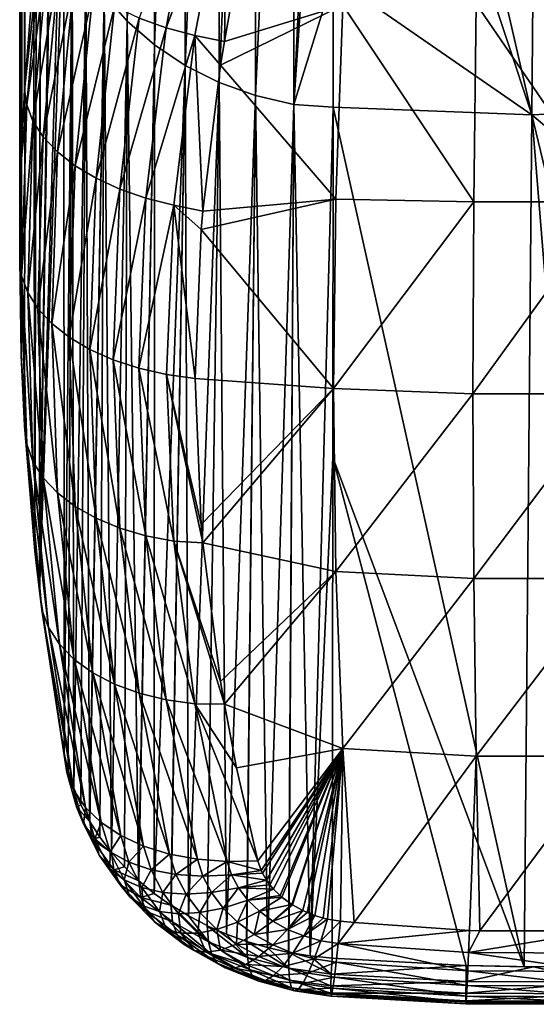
# Model space of a CAD drawing. Header units: metres. Extents: x -22 to 72, y -222 to 22.
# Tile 205 of 256: x 61.85 to 66.76, y -53.88 to -44.52. Entities that reach past the tile are written whole.
import ezdxf

# ---------------------------------------------------------------- set-up
doc = ezdxf.new("R2010")
doc.units = ezdxf.units.M
doc.layers.add('solid_509499_SW0002_01', color=7, linetype='CONTINUOUS')

msp = doc.modelspace()

# ---------------------------------------------------------------- linework, layer by layer
at = {"layer": 'solid_509499_SW0002_01'}
for points in [[(61.928177, -12.448991, 90.220917), (61.857853, -13.915806, 89.364212), (61.895081, -45.18478, 135.920822)], [(61.928177, -12.448991, 90.220917), (61.895081, -45.18478, 135.920822), (61.994007, -43.924614, 136.738663)], [(61.857853, -13.915806, 89.364212), (61.848942, -46.796192, 134.825104), (61.864349, -45.867165, 135.464523)], [(61.857853, -13.915806, 89.364212), (61.857746, -15.312095, 88.386787), (61.848942, -46.796192, 134.825104)], [(61.857853, -13.915806, 89.364212), (61.864349, -45.867165, 135.464523), (61.895081, -45.18478, 135.920822)], [(61.857746, -15.312095, 88.386787), (61.858036, -15.323179, 88.378326), (61.848942, -46.796192, 134.825104)], [(61.858036, -15.323179, 88.378326), (61.864353, -47.708618, 134.17511), (61.848942, -46.796192, 134.825104)], [(61.858036, -15.323179, 88.378326), (61.928139, -16.622541, 87.29866), (61.864353, -47.708618, 134.17511)], [(61.928139, -16.622541, 87.29866), (61.895451, -48.376854, 133.685455), (61.864353, -47.708618, 134.17511)], [(61.928139, -16.622541, 87.29866), (61.929886, -16.643436, 87.279785), (61.895451, -48.376854, 133.685455)], [(61.929886, -16.643436, 87.279785), (61.994026, -49.570282, 132.785507), (61.895451, -48.376854, 133.685455)], [(61.929886, -16.643436, 87.279785), (62.068523, -17.846548, 86.099434), (61.994026, -49.570282, 132.785507)], [(62.068523, -17.846548, 86.099434), (62.037132, -49.9492, 132.493896), (61.994026, -49.570282, 132.785507)], [(62.068523, -17.846548, 86.099434), (62.071552, -17.866871, 86.077782), (62.037132, -49.9492, 132.493896)], [(62.071552, -17.866871, 86.077782), (62.268074, -33.693558, 105.924583), (62.037132, -49.9492, 132.493896)], [(62.268074, -33.693558, 105.924583), (62.268196, -35.241772, 108.13414), (62.037132, -49.9492, 132.493896)], [(62.268196, -35.241772, 108.13414), (62.270008, -42.232983, 118.096741), (62.037132, -49.9492, 132.493896)], [(62.872162, -36.427498, 107.432693), (62.871769, -44.529709, 118.985199), (62.65308, -44.277191, 119.162483)], [(63.131477, -36.653927, 107.273926), (62.871769, -44.529709, 118.985199), (62.872162, -36.427498, 107.432693)], [(63.131477, -36.653927, 107.273926), (63.130039, -44.755798, 118.826447), (62.871769, -44.529709, 118.985199)], [(63.425774, -36.849594, 107.136719), (63.130039, -44.755798, 118.826447), (63.131477, -36.653927, 107.273926)], [(63.425774, -36.849594, 107.136719), (63.423183, -44.951336, 118.68914), (63.130039, -44.755798, 118.826447)], [(63.749653, -37.01091, 107.02359), (63.423183, -44.951336, 118.68914), (63.425774, -36.849594, 107.136719)], [(63.749653, -37.01091, 107.02359), (63.74585, -45.112755, 118.575775), (63.423183, -44.951336, 118.68914)], [(64.097183, -37.134926, 106.936607), (63.74585, -45.112755, 118.575775), (63.749653, -37.01091, 107.02359)], [(64.097183, -37.134926, 106.936607), (64.092155, -45.23711, 118.488426), (63.74585, -45.112755, 118.575775)], [(64.46199, -37.219364, 106.877373), (64.092155, -45.23711, 118.488426), (64.097183, -37.134926, 106.936607)], [(64.46199, -37.219364, 106.877373), (64.45578, -45.322128, 118.428673), (64.092155, -45.23711, 118.488426)], [(64.46199, -37.219364, 106.877373), (64.837654, -37.236034, 106.808929), (64.45578, -45.322128, 118.428673)], [(64.45578, -45.322128, 118.428673), (64.837654, -37.236034, 106.808929), (64.83593, -39.735252, 110.37278)], [(64.83593, -39.735252, 110.37278), (64.837654, -37.236034, 106.808929), (66.720627, -45.422207, 118.341644)], [(64.837654, -37.236034, 106.808929), (66.791405, -37.325161, 106.802071), (66.720627, -45.422207, 118.341644)], [(68.710281, -45.328018, 118.309151), (66.720627, -45.422207, 118.341644), (66.791405, -37.325161, 106.802071)], [(64.45578, -45.322128, 118.428673), (64.83593, -39.735252, 110.37278), (64.831467, -44.113445, 116.612473)], [(64.831467, -44.113445, 116.612473), (64.83593, -39.735252, 110.37278), (66.720627, -45.422207, 118.341644)], [(62.270008, -42.232983, 118.096741), (62.270325, -43.369118, 119.715515), (62.037132, -49.9492, 132.493896)], [(63.539391, -42.979912, 139.512787), (62.985073, -44.500961, 138.380188), (63.241203, -44.592903, 138.480118)], [(63.821808, -43.05986, 139.565048), (63.539391, -42.979912, 139.512787), (63.241203, -44.592903, 138.480118)], [(63.821808, -43.05986, 139.565048), (63.241203, -44.592903, 138.480118), (63.513863, -44.66563, 138.546539)], [(63.821808, -43.05986, 139.565048), (63.513863, -44.66563, 138.546539), (63.796078, -44.725006, 138.573349)], [(63.821808, -43.05986, 139.565048), (63.796078, -44.725006, 138.573349), (63.91296, -44.072124, 138.985947)], [(62.270325, -43.369118, 119.715515), (62.272907, -51.492805, 131.286209), (62.037132, -49.9492, 132.493896)], [(62.349613, -43.711693, 119.559471), (62.272907, -51.492805, 131.286209), (62.270325, -43.369118, 119.715515)], [(62.05909, -43.676495, 137.236893), (61.994007, -43.924614, 136.738663), (61.895081, -45.18478, 135.920822)], [(61.915428, -45.325405, 136.159882), (62.05909, -43.676495, 137.236893), (61.895081, -45.18478, 135.920822)], [(61.915428, -45.325405, 136.159882), (62.122505, -43.832275, 137.473022), (62.05909, -43.676495, 137.236893)], [(62.349613, -43.711693, 119.559471), (62.3106, -51.659176, 131.165283), (62.272907, -51.492805, 131.286209)], [(62.349613, -43.711693, 119.559471), (62.364017, -51.824253, 131.045609), (62.3106, -51.659176, 131.165283)], [(62.349613, -43.711693, 119.559471), (62.477962, -44.00285, 119.35508), (62.364017, -51.824253, 131.045609)], [(61.915428, -45.325405, 136.159882), (61.974899, -45.480465, 136.390076), (62.122505, -43.832275, 137.473022)], [(61.974899, -45.480465, 136.390076), (62.225952, -43.984821, 137.696793), (62.122505, -43.832275, 137.473022)], [(61.974899, -45.480465, 136.390076), (62.073017, -45.63089, 136.609879), (62.225952, -43.984821, 137.696793)], [(62.073017, -45.63089, 136.609879), (62.367264, -44.130924, 137.903503), (62.225952, -43.984821, 137.696793)], [(62.477962, -44.00285, 119.35508), (62.43161, -51.983635, 130.930374), (62.364017, -51.824253, 131.045609)], [(62.477962, -44.00285, 119.35508), (62.514256, -52.139767, 130.81781), (62.43161, -51.983635, 130.930374)], [(62.477962, -44.00285, 119.35508), (62.65308, -44.277191, 119.162483), (62.514256, -52.139767, 130.81781)], [(64.922379, -44.379421, 138.90097), (63.91296, -44.072124, 138.985947), (63.796078, -44.725006, 138.573349)], [(62.073017, -45.63089, 136.609879), (62.207802, -45.773655, 136.814865), (62.367264, -44.130924, 137.903503)], [(62.207802, -45.773655, 136.814865), (62.543465, -44.267521, 138.088806), (62.367264, -44.130924, 137.903503)], [(64.45578, -45.322128, 118.428673), (64.831467, -44.113445, 116.612473), (64.830276, -45.347004, 118.370148)], [(64.830276, -45.347004, 118.370148), (64.831467, -44.113445, 116.612473), (66.720627, -45.422207, 118.341644)], [(62.207802, -45.773655, 136.814865), (62.376541, -45.905884, 137.000916), (62.543465, -44.267521, 138.088806)], [(62.376541, -45.905884, 137.000916), (62.750851, -44.391735, 138.248825), (62.543465, -44.267521, 138.088806)], [(62.65308, -44.277191, 119.162483), (62.515457, -52.141819, 130.81633), (62.514256, -52.139767, 130.81781)], [(62.65308, -44.277191, 119.162483), (62.611065, -52.290592, 130.709351), (62.515457, -52.141819, 130.81633)], [(62.65308, -44.277191, 119.162483), (62.721508, -52.435268, 130.605591), (62.611065, -52.290592, 130.709351)], [(62.65308, -44.277191, 119.162483), (62.871769, -44.529709, 118.985199), (62.721508, -52.435268, 130.605591)], [(64.922379, -44.379421, 138.90097), (63.796078, -44.725006, 138.573349), (63.760475, -44.947701, 138.431244)], [(64.856575, -46.224667, 137.78064), (64.922379, -44.379421, 138.90097), (63.760475, -44.947701, 138.431244)], [(66.168983, -46.247478, 137.860199), (64.922379, -44.379421, 138.90097), (64.856575, -46.224667, 137.78064)], [(66.168983, -46.247478, 137.860199), (66.191322, -44.365807, 138.975296), (64.922379, -44.379421, 138.90097)], [(66.168983, -46.247478, 137.860199), (67.483833, -46.247166, 137.86026), (66.191322, -44.365807, 138.975296)], [(66.191322, -44.365807, 138.975296), (67.483833, -46.247166, 137.86026), (67.461357, -44.365253, 138.97551)], [(62.376541, -45.905884, 137.000916), (62.57584, -46.02491, 137.164261), (62.750851, -44.391735, 138.248825)], [(62.57584, -46.02491, 137.164261), (62.985073, -44.500961, 138.380188), (62.750851, -44.391735, 138.248825)], [(62.57584, -46.02491, 137.164261), (62.801678, -46.128342, 137.30162), (62.985073, -44.500961, 138.380188)], [(62.871769, -44.529709, 118.985199), (62.723408, -52.437561, 130.603943), (62.721508, -52.435268, 130.605591)], [(62.871769, -44.529709, 118.985199), (62.844986, -52.572987, 130.507095), (62.723408, -52.437561, 130.603943)], [(62.801678, -46.128342, 137.30162), (63.241203, -44.592903, 138.480118), (62.985073, -44.500961, 138.380188)], [(62.871769, -44.529709, 118.985199), (62.980816, -52.702965, 130.414383), (62.844986, -52.572987, 130.507095)], [(62.871769, -44.529709, 118.985199), (63.130039, -44.755798, 118.826447), (62.980816, -52.702965, 130.414383)], [(62.801678, -46.128342, 137.30162), (63.049507, -46.214092, 137.410248), (63.241203, -44.592903, 138.480118)], [(63.049507, -46.214092, 137.410248), (63.513863, -44.66563, 138.546539), (63.241203, -44.592903, 138.480118)], [(63.049507, -46.214092, 137.410248), (63.314335, -46.280434, 137.487915), (63.513863, -44.66563, 138.546539)], [(63.314335, -46.280434, 137.487915), (63.589855, -46.336433, 137.526169), (63.513863, -44.66563, 138.546539)], [(63.513863, -44.66563, 138.546539), (63.589855, -46.336433, 137.526169), (63.760475, -44.947701, 138.431244)], [(63.513863, -44.66563, 138.546539), (63.760475, -44.947701, 138.431244), (63.796078, -44.725006, 138.573349)], [(63.130039, -44.755798, 118.826447), (62.983208, -52.705086, 130.412872), (62.980816, -52.702965, 130.414383)], [(63.130039, -44.755798, 118.826447), (63.128242, -52.824455, 130.328003), (62.983208, -52.705086, 130.412872)], [(63.130039, -44.755798, 118.826447), (63.423183, -44.951336, 118.68914), (63.128242, -52.824455, 130.328003)], [(63.423183, -44.951336, 118.68914), (63.286449, -52.936775, 130.248428), (63.128242, -52.824455, 130.328003)], [(63.423183, -44.951336, 118.68914), (63.289001, -52.938454, 130.247253), (63.286449, -52.936775, 130.248428)], [(63.423183, -44.951336, 118.68914), (63.454544, -53.039272, 130.176117), (63.289001, -52.938454, 130.247253)], [(63.423183, -44.951336, 118.68914), (63.74585, -45.112755, 118.575775), (63.454544, -53.039272, 130.176117)], [(64.856575, -46.224667, 137.78064), (63.760475, -44.947701, 138.431244), (63.589855, -46.336433, 137.526169)], [(63.74585, -45.112755, 118.575775), (63.631554, -53.131351, 130.111465), (63.454544, -53.039272, 130.176117)], [(63.74585, -45.112755, 118.575775), (63.633896, -53.132473, 130.110687), (63.631554, -53.131351, 130.111465)], [(63.74585, -45.112755, 118.575775), (63.81646, -53.212486, 130.054871), (63.633896, -53.132473, 130.110687)], [(63.74585, -45.112755, 118.575775), (64.092155, -45.23711, 118.488426), (63.81646, -53.212486, 130.054871)], [(61.915428, -45.325405, 136.159882), (61.895081, -45.18478, 135.920822), (61.864349, -45.867165, 135.464523)], [(64.092155, -45.23711, 118.488426), (64.008209, -53.282223, 130.006622), (63.81646, -53.212486, 130.054871)], [(64.092155, -45.23711, 118.488426), (64.010292, -53.282906, 130.006165), (64.008209, -53.282223, 130.006622)], [(64.092155, -45.23711, 118.488426), (64.205742, -53.340187, 129.96701), (64.010292, -53.282906, 130.006165)], [(64.092155, -45.23711, 118.488426), (64.45578, -45.322128, 118.428673), (64.205742, -53.340187, 129.96701)], [(61.867577, -46.952477, 135.048233), (61.915428, -45.325405, 136.159882), (61.864349, -45.867165, 135.464523)], [(61.867577, -46.952477, 135.048233), (61.974899, -45.480465, 136.390076), (61.915428, -45.325405, 136.159882)], [(64.45578, -45.322128, 118.428673), (64.407906, -53.386059, 129.936264), (64.205742, -53.340187, 129.96701)], [(64.45578, -45.322128, 118.428673), (64.410263, -53.386517, 129.935974), (64.407906, -53.386059, 129.936264)], [(64.45578, -45.322128, 118.428673), (64.613457, -53.419582, 129.914566), (64.410263, -53.386517, 129.935974)], [(64.45578, -45.322128, 118.428673), (64.830276, -45.347004, 118.370148), (64.613457, -53.419582, 129.914566)], [(64.613457, -53.419582, 129.914566), (64.830276, -45.347004, 118.370148), (64.826775, -48.680233, 123.119537)], [(64.826775, -48.680233, 123.119537), (64.830276, -45.347004, 118.370148), (66.649597, -53.522579, 129.880325)], [(64.830276, -45.347004, 118.370148), (66.720627, -45.422207, 118.341644), (66.649597, -53.522579, 129.880325)], [(68.710281, -45.328018, 118.309151), (68.698311, -47.085281, 120.814743), (66.720627, -45.422207, 118.341644)], [(61.867577, -46.952477, 135.048233), (61.925468, -47.110535, 135.273941), (61.974899, -45.480465, 136.390076)], [(61.925468, -47.110535, 135.273941), (62.073017, -45.63089, 136.609879), (61.974899, -45.480465, 136.390076)], [(67.379547, -53.517338, 129.881927), (66.649597, -53.522579, 129.880325), (66.720627, -45.422207, 118.341644)], [(68.65522, -53.456108, 129.898727), (67.379547, -53.517338, 129.881927), (66.720627, -45.422207, 118.341644)], [(68.698311, -47.085281, 120.814743), (68.65522, -53.456108, 129.898727), (66.720627, -45.422207, 118.341644)], [(61.925468, -47.110535, 135.273941), (62.021481, -47.262363, 135.490768), (62.073017, -45.63089, 136.609879)], [(62.021481, -47.262363, 135.490768), (62.207802, -45.773655, 136.814865), (62.073017, -45.63089, 136.609879)], [(62.021481, -47.262363, 135.490768), (62.153713, -47.404949, 135.694397), (62.207802, -45.773655, 136.814865)], [(62.153713, -47.404949, 135.694397), (62.376541, -45.905884, 137.000916), (62.207802, -45.773655, 136.814865)], [(61.867577, -46.952477, 135.048233), (61.864349, -45.867165, 135.464523), (61.848942, -46.796192, 134.825104)], [(62.153713, -47.404949, 135.694397), (62.319546, -47.535465, 135.880798), (62.376541, -45.905884, 137.000916)], [(62.319546, -47.535465, 135.880798), (62.57584, -46.02491, 137.164261), (62.376541, -45.905884, 137.000916)], [(62.319546, -47.535465, 135.880798), (62.515694, -47.651325, 136.04628), (62.57584, -46.02491, 137.164261)], [(62.515694, -47.651325, 136.04628), (62.801678, -46.128342, 137.30162), (62.57584, -46.02491, 137.164261)], [(62.515694, -47.651325, 136.04628), (62.738266, -47.750237, 136.187561), (62.801678, -46.128342, 137.30162)], [(62.738266, -47.750237, 136.187561), (63.049507, -46.214092, 137.410248), (62.801678, -46.128342, 137.30162)], [(62.738266, -47.750237, 136.187561), (62.982849, -47.830235, 136.301834), (63.049507, -46.214092, 137.410248)], [(62.982849, -47.830235, 136.301834), (63.314335, -46.280434, 137.487915), (63.049507, -46.214092, 137.410248)], [(64.856575, -46.224667, 137.78064), (63.589855, -46.336433, 137.526169), (63.575314, -46.510338, 137.410263)], [(64.834442, -48.025284, 136.587219), (64.856575, -46.224667, 137.78064), (63.575314, -46.510338, 137.410263)], [(66.168983, -46.247478, 137.860199), (64.856575, -46.224667, 137.78064), (64.834442, -48.025284, 136.587219)], [(66.161461, -48.075905, 136.659515), (66.168983, -46.247478, 137.860199), (64.834442, -48.025284, 136.587219)], [(66.161461, -48.075905, 136.659515), (67.491402, -48.075829, 136.659409), (67.483833, -46.247166, 137.86026)], [(66.161461, -48.075905, 136.659515), (67.483833, -46.247166, 137.86026), (66.168983, -46.247478, 137.860199)], [(62.982849, -47.830235, 136.301834), (63.244602, -47.889736, 136.386841), (63.314335, -46.280434, 137.487915)], [(63.244602, -47.889736, 136.386841), (63.518295, -47.927502, 136.440933), (63.314335, -46.280434, 137.487915)], [(63.314335, -46.280434, 137.487915), (63.518295, -47.927502, 136.440933), (63.575314, -46.510338, 137.410263)], [(63.314335, -46.280434, 137.487915), (63.575314, -46.510338, 137.410263), (63.589855, -46.336433, 137.526169)], [(64.834442, -48.025284, 136.587219), (63.575314, -46.510338, 137.410263), (63.518295, -47.927502, 136.440933)], [(61.915806, -48.553448, 133.899323), (61.848942, -46.796192, 134.825104), (61.864353, -47.708618, 134.17511)], [(61.915806, -48.553448, 133.899323), (61.867577, -46.952477, 135.048233), (61.848942, -46.796192, 134.825104)], [(61.975285, -48.716751, 134.123764), (61.925468, -47.110535, 135.273941), (61.867577, -46.952477, 135.048233)], [(61.915806, -48.553448, 133.899323), (61.975285, -48.716751, 134.123764), (61.867577, -46.952477, 135.048233)], [(62.073418, -48.871872, 134.340302), (62.021481, -47.262363, 135.490768), (61.925468, -47.110535, 135.273941)], [(61.975285, -48.716751, 134.123764), (62.073418, -48.871872, 134.340302), (61.925468, -47.110535, 135.273941)], [(62.208221, -49.015678, 134.544586), (62.153713, -47.404949, 135.694397), (62.021481, -47.262363, 135.490768)], [(62.073418, -48.871872, 134.340302), (62.208221, -49.015678, 134.544586), (62.021481, -47.262363, 135.490768)], [(62.376984, -49.145271, 134.732483), (62.319546, -47.535465, 135.880798), (62.153713, -47.404949, 135.694397)], [(62.208221, -49.015678, 134.544586), (62.376984, -49.145271, 134.732483), (62.153713, -47.404949, 135.694397)], [(62.576305, -49.258049, 134.900223), (62.515694, -47.651325, 136.04628), (62.319546, -47.535465, 135.880798)], [(62.376984, -49.145271, 134.732483), (62.576305, -49.258049, 134.900223), (62.319546, -47.535465, 135.880798)], [(62.80217, -49.35173, 135.044403), (62.738266, -47.750237, 136.187561), (62.515694, -47.651325, 136.04628)], [(62.576305, -49.258049, 134.900223), (62.80217, -49.35173, 135.044403), (62.515694, -47.651325, 136.04628)], [(61.915806, -48.553448, 133.899323), (61.864353, -47.708618, 134.17511), (61.895451, -48.376854, 133.685455)], [(63.050026, -49.424435, 135.162155), (62.982849, -47.830235, 136.301834), (62.738266, -47.750237, 136.187561)], [(62.80217, -49.35173, 135.044403), (63.050026, -49.424435, 135.162155), (62.738266, -47.750237, 136.187561)], [(63.314884, -49.474697, 135.251068), (63.244602, -47.889736, 136.386841), (62.982849, -47.830235, 136.301834)], [(63.050026, -49.424435, 135.162155), (63.314884, -49.474697, 135.251068), (62.982849, -47.830235, 136.301834)], [(63.244602, -47.889736, 136.386841), (63.590397, -49.491146, 135.317001), (63.575356, -49.317329, 135.444763)], [(63.314884, -49.474697, 135.251068), (63.590397, -49.491146, 135.317001), (63.244602, -47.889736, 136.386841)], [(63.244602, -47.889736, 136.386841), (63.575356, -49.317329, 135.444763), (63.518295, -47.927502, 136.440933)], [(64.834442, -48.025284, 136.587219), (63.518295, -47.927502, 136.440933), (63.575356, -49.317329, 135.444763)], [(64.834442, -48.025284, 136.587219), (63.575356, -49.317329, 135.444763), (63.590397, -49.491146, 135.317001)], [(64.856575, -49.762592, 135.30336), (64.834442, -48.025284, 136.587219), (63.590397, -49.491146, 135.317001)], [(66.161461, -48.075905, 136.659515), (64.834442, -48.025284, 136.587219), (64.856575, -49.762592, 135.30336)], [(66.168983, -49.829544, 135.35202), (66.161461, -48.075905, 136.659515), (64.856575, -49.762592, 135.30336)], [(66.168983, -49.829544, 135.35202), (67.491402, -48.075829, 136.659409), (66.161461, -48.075905, 136.659515)], [(66.168983, -49.829544, 135.35202), (67.483833, -49.829704, 135.35173), (67.491402, -48.075829, 136.659409)], [(62.059849, -50.129387, 132.718109), (61.895451, -48.376854, 133.685455), (61.994026, -49.570282, 132.785507)], [(62.059849, -50.129387, 132.718109), (61.915806, -48.553448, 133.899323), (61.895451, -48.376854, 133.685455)], [(62.12328, -50.298012, 132.945267), (61.975285, -48.716751, 134.123764), (61.915806, -48.553448, 133.899323)], [(62.059849, -50.129387, 132.718109), (62.12328, -50.298012, 132.945267), (61.915806, -48.553448, 133.899323)], [(64.613457, -53.419582, 129.914566), (64.826775, -48.680233, 123.119537), (64.821106, -53.440578, 129.901993)], [(64.826775, -48.680233, 123.119537), (66.096962, -53.512196, 129.883057), (64.821106, -53.440578, 129.901993)], [(64.826775, -48.680233, 123.119537), (66.649597, -53.522579, 129.880325), (66.096962, -53.512196, 129.883057)], [(62.226753, -50.456127, 133.165176), (62.073418, -48.871872, 134.340302), (61.975285, -48.716751, 134.123764)], [(62.12328, -50.298012, 132.945267), (62.226753, -50.456127, 133.165176), (61.975285, -48.716751, 134.123764)], [(62.368092, -50.600403, 133.373199), (62.208221, -49.015678, 134.544586), (62.073418, -48.871872, 134.340302)], [(62.226753, -50.456127, 133.165176), (62.368092, -50.600403, 133.373199), (62.073418, -48.871872, 134.340302)], [(62.544327, -50.727806, 133.564957), (62.376984, -49.145271, 134.732483), (62.208221, -49.015678, 134.544586)], [(62.368092, -50.600403, 133.373199), (62.544327, -50.727806, 133.564957), (62.208221, -49.015678, 134.544586)], [(62.751755, -50.835663, 133.736435), (62.576305, -49.258049, 134.900223), (62.376984, -49.145271, 134.732483)], [(62.544327, -50.727806, 133.564957), (62.751755, -50.835663, 133.736435), (62.376984, -49.145271, 134.732483)], [(62.986015, -50.921707, 133.884018), (62.80217, -49.35173, 135.044403), (62.576305, -49.258049, 134.900223)], [(62.751755, -50.835663, 133.736435), (62.986015, -50.921707, 133.884018), (62.576305, -49.258049, 134.900223)], [(63.242188, -50.984127, 134.004608), (63.050026, -49.424435, 135.162155), (62.80217, -49.35173, 135.044403)], [(62.986015, -50.921707, 133.884018), (63.242188, -50.984127, 134.004608), (62.80217, -49.35173, 135.044403)], [(63.514889, -51.02161, 134.095673), (63.314884, -49.474697, 135.251068), (63.050026, -49.424435, 135.162155)], [(63.242188, -50.984127, 134.004608), (63.514889, -51.02161, 134.095673), (63.050026, -49.424435, 135.162155)], [(63.314884, -49.474697, 135.251068), (63.797115, -51.026321, 134.160706), (63.760567, -50.811253, 134.325516)], [(63.514889, -51.02161, 134.095673), (63.797115, -51.026321, 134.160706), (63.314884, -49.474697, 135.251068)], [(63.314884, -49.474697, 135.251068), (63.760567, -50.811253, 134.325516), (63.590397, -49.491146, 135.317001)], [(64.856575, -49.762592, 135.30336), (63.590397, -49.491146, 135.317001), (63.760567, -50.811253, 134.325516)], [(62.059849, -50.129387, 132.718109), (61.994026, -49.570282, 132.785507), (62.037132, -49.9492, 132.493896)], [(64.856575, -49.762592, 135.30336), (63.760567, -50.811253, 134.325516), (63.797115, -51.026321, 134.160706)], [(64.922379, -51.446465, 133.952576), (64.856575, -49.762592, 135.30336), (63.797115, -51.026321, 134.160706)], [(66.168983, -49.829544, 135.35202), (64.856575, -49.762592, 135.30336), (64.922379, -51.446465, 133.952576)], [(66.191322, -51.520958, 133.96521), (66.168983, -49.829544, 135.35202), (64.922379, -51.446465, 133.952576)], [(66.191322, -51.520958, 133.96521), (67.483833, -49.829704, 135.35173), (66.168983, -49.829544, 135.35202)], [(66.191322, -51.520958, 133.96521), (67.461357, -51.521351, 133.964767), (67.483833, -49.829704, 135.35173)], [(62.297478, -51.674976, 131.52092), (62.037132, -49.9492, 132.493896), (62.272907, -51.492805, 131.286209)], [(62.059849, -50.129387, 132.718109), (62.037132, -49.9492, 132.493896), (62.297478, -51.674976, 131.52092)], [(62.059849, -50.129387, 132.718109), (62.297478, -51.674976, 131.52092), (62.365479, -51.847874, 131.754074)], [(62.059849, -50.129387, 132.718109), (62.365479, -51.847874, 131.754074), (62.12328, -50.298012, 132.945267)], [(62.12328, -50.298012, 132.945267), (62.365479, -51.847874, 131.754074), (62.475407, -52.007664, 131.980499)], [(62.12328, -50.298012, 132.945267), (62.475407, -52.007664, 131.980499), (62.226753, -50.456127, 133.165176)], [(62.226753, -50.456127, 133.165176), (62.475407, -52.007664, 131.980499), (62.624817, -52.150791, 132.195145)], [(62.226753, -50.456127, 133.165176), (62.624817, -52.150791, 132.195145), (62.368092, -50.600403, 133.373199)], [(62.368092, -50.600403, 133.373199), (62.624817, -52.150791, 132.195145), (62.81039, -52.274075, 132.39325)], [(62.368092, -50.600403, 133.373199), (62.81039, -52.274075, 132.39325), (62.544327, -50.727806, 133.564957)], [(62.544327, -50.727806, 133.564957), (62.81039, -52.274075, 132.39325), (63.028, -52.374779, 132.570419)], [(62.544327, -50.727806, 133.564957), (63.028, -52.374779, 132.570419), (62.751755, -50.835663, 133.736435)], [(62.751755, -50.835663, 133.736435), (63.028, -52.374779, 132.570419), (63.272816, -52.450661, 132.722702)], [(62.751755, -50.835663, 133.736435), (63.272816, -52.450661, 132.722702), (62.986015, -50.921707, 133.884018)], [(62.986015, -50.921707, 133.884018), (63.272816, -52.450661, 132.722702), (63.539391, -52.500038, 132.846725)], [(62.986015, -50.921707, 133.884018), (63.539391, -52.500038, 132.846725), (63.242188, -50.984127, 134.004608)], [(63.242188, -50.984127, 134.004608), (63.539391, -52.500038, 132.846725), (63.821808, -52.521812, 132.939728)], [(63.242188, -50.984127, 134.004608), (63.821808, -52.521812, 132.939728), (63.514889, -51.02161, 134.095673)], [(63.514889, -51.02161, 134.095673), (64.113785, -52.515499, 132.999634), (63.913036, -51.631798, 133.692581)], [(63.514889, -51.02161, 134.095673), (63.821808, -52.521812, 132.939728), (64.113785, -52.515499, 132.999634)], [(63.514889, -51.02161, 134.095673), (63.913036, -51.631798, 133.692581), (63.797115, -51.026321, 134.160706)], [(64.922379, -51.446465, 133.952576), (63.797115, -51.026321, 134.160706), (63.913036, -51.631798, 133.692581)], [(62.297478, -51.674976, 131.52092), (62.272907, -51.492805, 131.286209), (62.3106, -51.659176, 131.165283)], [(64.922379, -51.446465, 133.952576), (63.913036, -51.631798, 133.692581), (64.113785, -52.515499, 132.999634)], [(64.922379, -51.446465, 133.952576), (64.113785, -52.515499, 132.999634), (64.146271, -52.608711, 132.926743)], [(64.922379, -51.446465, 133.952576), (64.146271, -52.608711, 132.926743), (64.158066, -52.633362, 132.9077)], [(64.922379, -51.446465, 133.952576), (64.158066, -52.633362, 132.9077), (64.196419, -52.698891, 132.857544)], [(64.922379, -51.446465, 133.952576), (64.196419, -52.698891, 132.857544), (64.22979, -52.74474, 132.822845)], [(64.922379, -51.446465, 133.952576), (64.22979, -52.74474, 132.822845), (64.262993, -52.783859, 132.793503)], [(64.922379, -51.446465, 133.952576), (64.262993, -52.783859, 132.793503), (64.326134, -52.846004, 132.747421)], [(64.922379, -51.446465, 133.952576), (64.326134, -52.846004, 132.747421), (64.344368, -52.861671, 132.735916)], [(64.922379, -51.446465, 133.952576), (64.344368, -52.861671, 132.735916), (64.438858, -52.930664, 132.685898)], [(64.922379, -51.446465, 133.952576), (64.438858, -52.930664, 132.685898), (64.44442, -52.934185, 132.683365)], [(64.922379, -51.446465, 133.952576), (64.44442, -52.934185, 132.683365), (64.5439, -52.988953, 132.644745)], [(64.922379, -51.446465, 133.952576), (64.5439, -52.988953, 132.644745), (64.582466, -53.006496, 132.63266)], [(64.922379, -51.446465, 133.952576), (64.582466, -53.006496, 132.63266), (64.657837, -53.035599, 132.613129)], [(64.922379, -51.446465, 133.952576), (64.657837, -53.035599, 132.613129), (64.736862, -53.059437, 132.597916)], [(64.922379, -51.446465, 133.952576), (64.736862, -53.059437, 132.597916), (64.778229, -53.069393, 132.591949)], [(64.922379, -51.446465, 133.952576), (64.778229, -53.069393, 132.591949), (64.901154, -53.089394, 132.581833)], [(65.030136, -53.102535, 132.577271), (64.922379, -51.446465, 133.952576), (64.901154, -53.089394, 132.581833)], [(66.191322, -51.520958, 133.96521), (64.922379, -51.446465, 133.952576), (65.030136, -53.102535, 132.577271)], [(66.191322, -51.520958, 133.96521), (65.030136, -53.102535, 132.577271), (66.12767, -53.177235, 132.550766)], [(66.227943, -53.180767, 132.549484), (66.191322, -51.520958, 133.96521), (66.12767, -53.177235, 132.550766)], [(66.227943, -53.180767, 132.549484), (67.461357, -51.521351, 133.964767), (66.191322, -51.520958, 133.96521)], [(66.227943, -53.180767, 132.549484), (67.42469, -53.181011, 132.549225), (67.461357, -51.521351, 133.964767)], [(62.297478, -51.674976, 131.52092), (62.3106, -51.659176, 131.165283), (62.364017, -51.824253, 131.045609)], [(62.297478, -51.674976, 131.52092), (62.364017, -51.824253, 131.045609), (62.389378, -52.000252, 131.283646)], [(62.365479, -51.847874, 131.754074), (62.297478, -51.674976, 131.52092), (62.389378, -52.000252, 131.283646)], [(62.389378, -52.000252, 131.283646), (62.364017, -51.824253, 131.045609), (62.43161, -51.983635, 130.930374)], [(62.365479, -51.847874, 131.754074), (62.389378, -52.000252, 131.283646), (62.456383, -52.161903, 131.523788)], [(62.475407, -52.007664, 131.980499), (62.365479, -51.847874, 131.754074), (62.456383, -52.161903, 131.523788)], [(62.389378, -52.000252, 131.283646), (62.43161, -51.983635, 130.930374), (62.514256, -52.139767, 130.81781)], [(62.389378, -52.000252, 131.283646), (62.514256, -52.139767, 130.81781), (62.515457, -52.141819, 130.81633)], [(62.540085, -52.311996, 131.057785), (62.389378, -52.000252, 131.283646), (62.515457, -52.141819, 130.81633)], [(62.540085, -52.311996, 131.057785), (62.456383, -52.161903, 131.523788), (62.389378, -52.000252, 131.283646)], [(62.475407, -52.007664, 131.980499), (62.456383, -52.161903, 131.523788), (62.563595, -52.30563, 131.760696)], [(62.624817, -52.150791, 132.195145), (62.475407, -52.007664, 131.980499), (62.563595, -52.30563, 131.760696)], [(62.540085, -52.311996, 131.057785), (62.515457, -52.141819, 130.81633), (62.611065, -52.290592, 130.709351)], [(62.624817, -52.150791, 132.195145), (62.563595, -52.30563, 131.760696), (62.708652, -52.428265, 131.989182)], [(62.81039, -52.274075, 132.39325), (62.624817, -52.150791, 132.195145), (62.708652, -52.428265, 131.989182)], [(62.603855, -52.462986, 131.304779), (62.563595, -52.30563, 131.760696), (62.456383, -52.161903, 131.523788)], [(62.540085, -52.311996, 131.057785), (62.603855, -52.462986, 131.304779), (62.456383, -52.161903, 131.523788)], [(62.540085, -52.311996, 131.057785), (62.611065, -52.290592, 130.709351), (62.721508, -52.435268, 130.605591)], [(62.540085, -52.311996, 131.057785), (62.721508, -52.435268, 130.605591), (62.723408, -52.437561, 130.603943)], [(62.746052, -52.602448, 130.848694), (62.540085, -52.311996, 131.057785), (62.723408, -52.437561, 130.603943)], [(62.746052, -52.602448, 130.848694), (62.603855, -52.462986, 131.304779), (62.540085, -52.311996, 131.057785)], [(62.705357, -52.591473, 131.55188), (62.708652, -52.428265, 131.989182), (62.563595, -52.30563, 131.760696)], [(62.603855, -52.462986, 131.304779), (62.705357, -52.591473, 131.55188), (62.563595, -52.30563, 131.760696)], [(62.81039, -52.274075, 132.39325), (62.708652, -52.428265, 131.989182), (62.888351, -52.5271, 132.204178)], [(63.028, -52.374779, 132.570419), (62.81039, -52.274075, 132.39325), (62.888351, -52.5271, 132.204178)], [(62.705357, -52.591473, 131.55188), (62.842358, -52.694626, 131.793655), (62.708652, -52.428265, 131.989182)], [(62.842358, -52.694626, 131.793655), (62.888351, -52.5271, 132.204178), (62.708652, -52.428265, 131.989182)], [(63.028, -52.374779, 132.570419), (62.888351, -52.5271, 132.204178), (63.098728, -52.599949, 132.40094)], [(63.272816, -52.450661, 132.722702), (63.028, -52.374779, 132.570419), (63.098728, -52.599949, 132.40094)], [(62.804497, -52.743664, 131.102142), (62.705357, -52.591473, 131.55188), (62.603855, -52.462986, 131.304779)], [(62.746052, -52.602448, 130.848694), (62.804497, -52.743664, 131.102142), (62.603855, -52.462986, 131.304779)], [(62.746052, -52.602448, 130.848694), (62.723408, -52.437561, 130.603943), (62.844986, -52.572987, 130.507095)], [(63.272816, -52.450661, 132.722702), (63.098728, -52.599949, 132.40094), (63.33514, -52.64521, 132.575134)], [(63.539391, -52.500038, 132.846725), (63.272816, -52.450661, 132.722702), (63.33514, -52.64521, 132.575134)], [(63.539391, -52.500038, 132.846725), (63.33514, -52.64521, 132.575134), (63.592369, -52.661877, 132.7229)], [(63.821808, -52.521812, 132.939728), (63.539391, -52.500038, 132.846725), (63.592369, -52.661877, 132.7229)], [(63.821808, -52.521812, 132.939728), (63.592369, -52.661877, 132.7229), (63.864735, -52.64959, 132.841003)], [(63.821808, -52.521812, 132.939728), (64.146271, -52.608711, 132.926743), (64.113785, -52.515499, 132.999634)], [(63.821808, -52.521812, 132.939728), (63.864735, -52.64959, 132.841003), (64.146271, -52.608711, 132.926743)], [(62.897469, -52.858112, 131.35878), (62.842358, -52.694626, 131.793655), (62.705357, -52.591473, 131.55188)], [(62.804497, -52.743664, 131.102142), (62.897469, -52.858112, 131.35878), (62.705357, -52.591473, 131.55188)], [(62.746052, -52.602448, 130.848694), (62.844986, -52.572987, 130.507095), (62.980816, -52.702965, 130.414383)], [(62.746052, -52.602448, 130.848694), (62.980816, -52.702965, 130.414383), (62.983208, -52.705086, 130.412872)], [(63.002708, -52.865353, 130.660629), (62.746052, -52.602448, 130.848694), (62.983208, -52.705086, 130.412872)], [(63.002708, -52.865353, 130.660629), (62.804497, -52.743664, 131.102142), (62.746052, -52.602448, 130.848694)], [(62.842358, -52.694626, 131.793655), (63.011856, -52.770191, 132.024811), (62.888351, -52.5271, 132.204178)], [(63.011856, -52.770191, 132.024811), (63.098728, -52.599949, 132.40094), (62.888351, -52.5271, 132.204178)], [(63.011856, -52.770191, 132.024811), (63.210125, -52.816498, 132.24025), (63.098728, -52.599949, 132.40094)], [(63.210125, -52.816498, 132.24025), (63.33514, -52.64521, 132.575134), (63.098728, -52.599949, 132.40094)], [(63.864735, -52.64959, 132.841003), (64.158066, -52.633362, 132.9077), (64.146271, -52.608711, 132.926743)], [(63.02293, -52.943283, 131.612961), (63.011856, -52.770191, 132.024811), (62.842358, -52.694626, 131.793655)], [(62.897469, -52.858112, 131.35878), (63.02293, -52.943283, 131.612961), (62.842358, -52.694626, 131.793655)], [(63.002708, -52.865353, 130.660629), (62.983208, -52.705086, 130.412872), (63.128242, -52.824455, 130.328003)], [(63.210125, -52.816498, 132.24025), (63.432804, -52.832535, 132.435257), (63.33514, -52.64521, 132.575134)], [(63.432804, -52.832535, 132.435257), (63.592369, -52.661877, 132.7229), (63.33514, -52.64521, 132.575134)], [(63.432804, -52.832535, 132.435257), (63.675011, -52.817947, 132.60553), (63.592369, -52.661877, 132.7229)], [(63.675011, -52.817947, 132.60553), (63.864735, -52.64959, 132.841003), (63.592369, -52.661877, 132.7229)], [(63.675011, -52.817947, 132.60553), (63.931416, -52.773056, 132.747345), (63.864735, -52.64959, 132.841003)], [(63.864735, -52.64959, 132.841003), (64.196419, -52.698891, 132.857544), (64.158066, -52.633362, 132.9077)], [(63.931416, -52.773056, 132.747345), (64.196419, -52.698891, 132.857544), (63.864735, -52.64959, 132.841003)], [(63.931416, -52.773056, 132.747345), (64.22979, -52.74474, 132.822845), (64.196419, -52.698891, 132.857544)], [(63.05394, -52.997902, 130.919952), (62.897469, -52.858112, 131.35878), (62.804497, -52.743664, 131.102142)], [(63.002708, -52.865353, 130.660629), (63.05394, -52.997902, 130.919952), (62.804497, -52.743664, 131.102142)], [(63.178131, -52.997318, 131.859116), (63.210125, -52.816498, 132.24025), (63.011856, -52.770191, 132.024811)], [(63.02293, -52.943283, 131.612961), (63.178131, -52.997318, 131.859116), (63.011856, -52.770191, 132.024811)], [(63.785389, -52.964298, 132.497147), (63.931416, -52.773056, 132.747345), (63.675011, -52.817947, 132.60553)], [(63.785389, -52.964298, 132.497147), (64.020241, -52.889053, 132.660812), (63.931416, -52.773056, 132.747345)], [(63.931416, -52.773056, 132.747345), (64.262993, -52.783859, 132.793503), (64.22979, -52.74474, 132.822845)], [(64.020241, -52.889053, 132.660812), (64.262993, -52.783859, 132.793503), (63.931416, -52.773056, 132.747345)], [(64.020241, -52.889053, 132.660812), (64.326134, -52.846004, 132.747421), (64.262993, -52.783859, 132.793503)], [(63.135803, -53.099819, 131.185196), (63.02293, -52.943283, 131.612961), (62.897469, -52.858112, 131.35878)], [(63.05394, -52.997902, 130.919952), (63.135803, -53.099819, 131.185196), (62.897469, -52.858112, 131.35878)], [(63.002708, -52.865353, 130.660629), (63.128242, -52.824455, 130.328003), (63.286449, -52.936775, 130.248428)], [(63.304302, -53.094921, 130.497559), (63.002708, -52.865353, 130.660629), (63.286449, -52.936775, 130.248428)], [(63.304302, -53.094921, 130.497559), (63.05394, -52.997902, 130.919952), (63.002708, -52.865353, 130.660629)], [(63.178131, -52.997318, 131.859116), (63.359673, -53.019028, 132.091858), (63.210125, -52.816498, 132.24025)], [(63.359673, -53.019028, 132.091858), (63.432804, -52.832535, 132.435257), (63.210125, -52.816498, 132.24025)], [(63.359673, -53.019028, 132.091858), (63.56358, -53.007938, 132.306107), (63.432804, -52.832535, 132.435257)], [(63.56358, -53.007938, 132.306107), (63.675011, -52.817947, 132.60553), (63.432804, -52.832535, 132.435257)], [(63.56358, -53.007938, 132.306107), (63.785389, -52.964298, 132.497147), (63.675011, -52.817947, 132.60553)], [(63.921097, -53.097702, 132.399796), (64.020241, -52.889053, 132.660812), (63.785389, -52.964298, 132.497147)], [(63.921097, -53.097702, 132.399796), (64.129211, -52.995003, 132.583054), (64.020241, -52.889053, 132.660812)], [(64.020241, -52.889053, 132.660812), (64.344368, -52.861671, 132.735916), (64.326134, -52.846004, 132.747421)], [(64.129211, -52.995003, 132.583054), (64.344368, -52.861671, 132.735916), (64.020241, -52.889053, 132.660812)], [(64.129211, -52.995003, 132.583054), (64.438858, -52.930664, 132.685898), (64.344368, -52.861671, 132.735916)], [(63.24651, -53.16888, 131.450562), (63.178131, -52.997318, 131.859116), (63.02293, -52.943283, 131.612961)], [(63.135803, -53.099819, 131.185196), (63.24651, -53.16888, 131.450562), (63.02293, -52.943283, 131.612961)], [(63.304302, -53.094921, 130.497559), (63.286449, -52.936775, 130.248428), (63.289001, -52.938454, 130.247253)], [(63.644165, -53.286041, 130.363068), (63.289001, -52.938454, 130.247253), (63.454544, -53.039272, 130.176117)], [(63.644165, -53.286041, 130.363068), (63.304302, -53.094921, 130.497559), (63.289001, -52.938454, 130.247253)], [(63.724659, -53.167591, 132.190094), (63.785389, -52.964298, 132.497147), (63.56358, -53.007938, 132.306107)], [(63.724659, -53.167591, 132.190094), (63.921097, -53.097702, 132.399796), (63.785389, -52.964298, 132.497147)], [(64.079147, -53.215168, 132.315414), (64.129211, -52.995003, 132.583054), (63.921097, -53.097702, 132.399796)], [(64.079147, -53.215168, 132.315414), (64.25589, -53.088497, 132.51564), (64.129211, -52.995003, 132.583054)], [(64.25589, -53.088497, 132.51564), (64.438858, -52.930664, 132.685898), (64.129211, -52.995003, 132.583054)], [(64.25589, -53.088497, 132.51564), (64.44442, -52.934185, 132.683365), (64.438858, -52.930664, 132.685898)], [(64.25589, -53.088497, 132.51564), (64.5439, -52.988953, 132.644745), (64.44442, -52.934185, 132.683365)], [(64.397514, -53.167412, 132.460037), (64.5439, -52.988953, 132.644745), (64.25589, -53.088497, 132.51564)], [(64.397514, -53.167412, 132.460037), (64.582466, -53.006496, 132.63266), (64.5439, -52.988953, 132.644745)], [(63.346649, -53.220116, 130.761963), (63.135803, -53.099819, 131.185196), (63.05394, -52.997902, 130.919952)], [(63.304302, -53.094921, 130.497559), (63.346649, -53.220116, 130.761963), (63.05394, -52.997902, 130.919952)], [(63.383636, -53.203575, 131.710236), (63.359673, -53.019028, 132.091858), (63.178131, -52.997318, 131.859116)], [(63.24651, -53.16888, 131.450562), (63.383636, -53.203575, 131.710236), (63.178131, -52.997318, 131.859116)], [(63.544189, -53.203144, 131.958557), (63.56358, -53.007938, 132.306107), (63.359673, -53.019028, 132.091858)], [(63.383636, -53.203575, 131.710236), (63.544189, -53.203144, 131.958557), (63.359673, -53.019028, 132.091858)], [(63.644165, -53.286041, 130.363068), (63.454544, -53.039272, 130.176117), (63.631554, -53.131351, 130.111465)], [(63.544189, -53.203144, 131.958557), (63.724659, -53.167591, 132.190094), (63.56358, -53.007938, 132.306107)], [(64.397514, -53.167412, 132.460037), (64.25589, -53.088497, 132.51564), (64.079147, -53.215168, 132.315414)], [(64.397514, -53.167412, 132.460037), (64.657837, -53.035599, 132.613129), (64.582466, -53.006496, 132.63266)], [(64.551025, -53.230015, 132.417465), (64.657837, -53.035599, 132.613129), (64.397514, -53.167412, 132.460037)], [(64.551025, -53.230015, 132.417465), (64.736862, -53.059437, 132.597916), (64.657837, -53.035599, 132.613129)], [(64.551025, -53.230015, 132.417465), (64.778229, -53.069393, 132.591949), (64.736862, -53.059437, 132.597916)], [(64.713326, -53.274975, 132.388947), (64.778229, -53.069393, 132.591949), (64.551025, -53.230015, 132.417465)], [(64.713326, -53.274975, 132.388947), (64.901154, -53.089394, 132.581833), (64.778229, -53.069393, 132.591949)], [(63.415123, -53.311291, 131.034683), (63.24651, -53.16888, 131.450562), (63.135803, -53.099819, 131.185196)], [(63.346649, -53.220116, 130.761963), (63.415123, -53.311291, 131.034683), (63.135803, -53.099819, 131.185196)], [(63.508221, -53.366459, 131.309769), (63.383636, -53.203575, 131.710236), (63.24651, -53.16888, 131.450562)], [(63.415123, -53.311291, 131.034683), (63.508221, -53.366459, 131.309769), (63.24651, -53.16888, 131.450562)], [(63.676212, -53.405361, 130.631638), (63.346649, -53.220116, 130.761963), (63.304302, -53.094921, 130.497559)], [(63.644165, -53.286041, 130.363068), (63.676212, -53.405361, 130.631638), (63.304302, -53.094921, 130.497559)], [(63.75967, -53.364761, 131.843018), (63.724659, -53.167591, 132.190094), (63.544189, -53.203144, 131.958557)], [(63.644165, -53.286041, 130.363068), (63.631554, -53.131351, 130.111465), (63.633896, -53.132473, 130.110687)], [(64.014847, -53.434593, 130.26004), (63.633896, -53.132473, 130.110687), (63.81646, -53.212486, 130.054871)], [(64.014847, -53.434593, 130.26004), (63.644165, -53.286041, 130.363068), (63.633896, -53.132473, 130.110687)], [(63.912529, -53.307934, 132.089554), (63.921097, -53.097702, 132.399796), (63.724659, -53.167591, 132.190094)], [(63.75967, -53.364761, 131.843018), (63.912529, -53.307934, 132.089554), (63.724659, -53.167591, 132.190094)], [(63.912529, -53.307934, 132.089554), (64.079147, -53.215168, 132.315414), (63.921097, -53.097702, 132.399796)], [(64.256111, -53.314045, 132.245804), (64.397514, -53.167412, 132.460037), (64.079147, -53.215168, 132.315414)], [(64.551025, -53.230015, 132.417465), (64.397514, -53.167412, 132.460037), (64.256111, -53.314045, 132.245804)], [(64.713326, -53.274975, 132.388947), (64.879402, -53.301193, 132.375275), (64.901154, -53.089394, 132.581833)], [(64.879402, -53.301193, 132.375275), (65.030136, -53.102535, 132.577271), (64.901154, -53.089394, 132.581833)], [(64.879402, -53.301193, 132.375275), (66.12767, -53.177235, 132.550766), (65.030136, -53.102535, 132.577271)], [(64.879402, -53.301193, 132.375275), (66.119766, -53.386395, 132.342789), (66.12767, -53.177235, 132.550766)], [(66.119766, -53.386395, 132.342789), (66.227943, -53.180767, 132.549484), (66.12767, -53.177235, 132.550766)], [(66.119766, -53.386395, 132.342789), (67.357658, -53.183041, 132.548508), (66.227943, -53.180767, 132.549484)], [(67.357658, -53.183041, 132.548508), (67.42469, -53.181011, 132.549225), (66.227943, -53.180767, 132.549484)], [(63.72934, -53.487823, 130.910507), (63.415123, -53.311291, 131.034683), (63.346649, -53.220116, 130.761963)], [(63.676212, -53.405361, 130.631638), (63.72934, -53.487823, 130.910507), (63.346649, -53.220116, 130.761963)], [(63.623909, -53.384411, 131.581177), (63.544189, -53.203144, 131.958557), (63.383636, -53.203575, 131.710236)], [(63.508221, -53.366459, 131.309769), (63.623909, -53.384411, 131.581177), (63.383636, -53.203575, 131.710236)], [(63.623909, -53.384411, 131.581177), (63.75967, -53.364761, 131.843018), (63.544189, -53.203144, 131.958557)], [(64.014847, -53.434593, 130.26004), (63.81646, -53.212486, 130.054871), (64.008209, -53.282223, 130.006622)], [(64.256111, -53.314045, 132.245804), (64.079147, -53.215168, 132.315414), (63.912529, -53.307934, 132.089554)], [(64.448204, -53.392204, 132.192505), (64.551025, -53.230015, 132.417465), (64.256111, -53.314045, 132.245804)], [(64.713326, -53.274975, 132.388947), (64.551025, -53.230015, 132.417465), (64.448204, -53.392204, 132.192505)], [(64.651543, -53.448017, 132.156738), (64.713326, -53.274975, 132.388947), (64.448204, -53.392204, 132.192505)], [(64.651543, -53.448017, 132.156738), (64.879402, -53.301193, 132.375275), (64.713326, -53.274975, 132.388947)], [(67.363487, -53.391994, 132.340485), (67.357658, -53.183041, 132.548508), (66.119766, -53.386395, 132.342789)], [(63.802387, -53.531624, 131.193588), (63.508221, -53.366459, 131.309769), (63.415123, -53.311291, 131.034683)], [(63.72934, -53.487823, 130.910507), (63.802387, -53.531624, 131.193588), (63.415123, -53.311291, 131.034683)], [(63.893757, -53.535805, 131.474701), (63.623909, -53.384411, 131.581177), (63.508221, -53.366459, 131.309769)], [(63.802387, -53.531624, 131.193588), (63.893757, -53.535805, 131.474701), (63.508221, -53.366459, 131.309769)], [(64.001457, -53.500275, 131.747696), (63.75967, -53.364761, 131.843018), (63.623909, -53.384411, 131.581177)], [(64.035461, -53.549686, 130.531738), (63.676212, -53.405361, 130.631638), (63.644165, -53.286041, 130.363068)], [(64.014847, -53.434593, 130.26004), (64.035461, -53.549686, 130.531738), (63.644165, -53.286041, 130.363068)], [(64.123123, -53.425812, 132.006622), (63.912529, -53.307934, 132.089554), (63.75967, -53.364761, 131.843018)], [(64.001457, -53.500275, 131.747696), (64.123123, -53.425812, 132.006622), (63.75967, -53.364761, 131.843018)], [(64.123123, -53.425812, 132.006622), (64.256111, -53.314045, 132.245804), (63.912529, -53.307934, 132.089554)], [(64.014847, -53.434593, 130.26004), (64.008209, -53.282223, 130.006622), (64.010292, -53.282906, 130.006165)], [(64.408661, -53.537384, 130.190765), (64.010292, -53.282906, 130.006165), (64.205742, -53.340187, 129.96701)], [(64.408661, -53.537384, 130.190765), (64.014847, -53.434593, 130.26004), (64.010292, -53.282906, 130.006165)], [(64.448204, -53.392204, 132.192505), (64.256111, -53.314045, 132.245804), (64.123123, -53.425812, 132.006622)], [(64.408661, -53.537384, 130.190765), (64.205742, -53.340187, 129.96701), (64.407906, -53.386059, 129.936264)], [(64.651543, -53.448017, 132.156738), (64.859871, -53.48016, 132.139496), (64.879402, -53.301193, 132.375275)], [(64.879402, -53.301193, 132.375275), (64.859871, -53.48016, 132.139496), (66.112671, -53.562683, 132.106262)], [(64.879402, -53.301193, 132.375275), (66.112671, -53.562683, 132.106262), (66.119766, -53.386395, 132.342789)], [(63.893757, -53.535805, 131.474701), (64.001457, -53.500275, 131.747696), (63.623909, -53.384411, 131.581177)], [(64.071671, -53.625668, 130.815292), (63.72934, -53.487823, 130.910507), (63.676212, -53.405361, 130.631638)], [(64.035461, -53.549686, 130.531738), (64.071671, -53.625668, 130.815292), (63.676212, -53.405361, 130.631638)], [(64.351952, -53.518726, 131.943069), (64.123123, -53.425812, 132.006622), (64.001457, -53.500275, 131.747696)], [(64.417, -53.650028, 130.464493), (64.035461, -53.549686, 130.531738), (64.014847, -53.434593, 130.26004)], [(64.408661, -53.537384, 130.190765), (64.417, -53.650028, 130.464493), (64.014847, -53.434593, 130.26004)], [(64.351952, -53.518726, 131.943069), (64.448204, -53.392204, 132.192505), (64.123123, -53.425812, 132.006622)], [(64.651543, -53.448017, 132.156738), (64.448204, -53.392204, 132.192505), (64.351952, -53.518726, 131.943069)], [(64.594398, -53.584759, 131.900375), (64.651543, -53.448017, 132.156738), (64.351952, -53.518726, 131.943069)], [(64.408661, -53.537384, 130.190765), (64.407906, -53.386059, 129.936264), (64.410263, -53.386517, 129.935974)], [(64.408661, -53.537384, 130.190765), (64.410263, -53.386517, 129.935974), (64.813141, -53.591888, 130.157028)], [(64.813141, -53.591888, 130.157028), (64.410263, -53.386517, 129.935974), (64.613457, -53.419582, 129.914566)], [(64.594398, -53.584759, 131.900375), (64.859871, -53.48016, 132.139496), (64.651543, -53.448017, 132.156738)], [(64.813141, -53.591888, 130.157028), (64.613457, -53.419582, 129.914566), (64.821106, -53.440578, 129.901993)], [(64.813141, -53.591888, 130.157028), (64.821106, -53.440578, 129.901993), (66.096962, -53.512196, 129.883057)], [(67.368706, -53.568092, 132.103989), (66.119766, -53.386395, 132.342789), (66.112671, -53.562683, 132.106262)], [(67.368706, -53.568092, 132.103989), (67.363487, -53.391994, 132.340485), (66.119766, -53.386395, 132.342789)], [(64.122688, -53.660881, 131.104507), (63.802387, -53.531624, 131.193588), (63.72934, -53.487823, 130.910507)], [(64.071671, -53.625668, 130.815292), (64.122688, -53.660881, 131.104507), (63.72934, -53.487823, 130.910507)], [(64.187393, -53.654552, 131.393051), (63.893757, -53.535805, 131.474701), (63.802387, -53.531624, 131.193588)], [(64.122688, -53.660881, 131.104507), (64.187393, -53.654552, 131.393051), (63.802387, -53.531624, 131.193588)], [(64.264381, -53.606819, 131.674637), (64.001457, -53.500275, 131.747696), (63.893757, -53.535805, 131.474701)], [(64.187393, -53.654552, 131.393051), (64.264381, -53.606819, 131.674637), (63.893757, -53.535805, 131.474701)], [(64.264381, -53.606819, 131.674637), (64.351952, -53.518726, 131.943069), (64.001457, -53.500275, 131.747696)], [(64.43512, -53.721947, 130.751175), (64.071671, -53.625668, 130.815292), (64.035461, -53.549686, 130.531738)], [(64.417, -53.650028, 130.464493), (64.43512, -53.721947, 130.751175), (64.035461, -53.549686, 130.531738)], [(64.594398, -53.584759, 131.900375), (64.351952, -53.518726, 131.943069), (64.264381, -53.606819, 131.674637)], [(64.408661, -53.537384, 130.190765), (64.813141, -53.591888, 130.157028), (64.808861, -53.703968, 130.431656)], [(64.408661, -53.537384, 130.190765), (64.808861, -53.703968, 130.431656), (64.417, -53.650028, 130.464493)], [(64.594398, -53.584759, 131.900375), (64.842995, -53.62236, 131.8797), (64.859871, -53.48016, 132.139496)], [(64.813141, -53.591888, 130.157028), (66.096962, -53.512196, 129.883057), (66.095268, -53.661358, 130.132233)], [(64.859871, -53.48016, 132.139496), (64.842995, -53.62236, 131.8797), (66.106529, -53.702263, 131.846375)], [(64.859871, -53.48016, 132.139496), (66.106529, -53.702263, 131.846375), (66.112671, -53.562683, 132.106262)], [(66.095268, -53.661358, 130.132233), (66.096962, -53.512196, 129.883057), (66.736816, -53.52309, 129.880203)], [(67.38105, -53.66637, 130.130966), (66.095268, -53.661358, 130.132233), (66.736816, -53.52309, 129.880203)], [(66.736816, -53.52309, 129.880203), (66.096962, -53.512196, 129.883057), (66.649597, -53.522579, 129.880325)], [(67.379547, -53.517338, 129.881927), (66.736816, -53.52309, 129.880203), (66.649597, -53.522579, 129.880325)], [(67.38105, -53.66637, 130.130966), (66.736816, -53.52309, 129.880203), (67.379547, -53.517338, 129.881927)], [(64.462616, -53.751553, 131.044525), (64.122688, -53.660881, 131.104507), (64.071671, -53.625668, 130.815292)], [(64.43512, -53.721947, 130.751175), (64.462616, -53.751553, 131.044525), (64.071671, -53.625668, 130.815292)], [(64.543137, -53.682201, 131.625488), (64.264381, -53.606819, 131.674637), (64.187393, -53.654552, 131.393051)], [(64.543137, -53.682201, 131.625488), (64.594398, -53.584759, 131.900375), (64.264381, -53.606819, 131.674637)], [(64.417, -53.650028, 130.464493), (64.808861, -53.703968, 130.431656), (64.808342, -53.774361, 130.719833)], [(64.417, -53.650028, 130.464493), (64.808342, -53.774361, 130.719833), (64.43512, -53.721947, 130.751175)], [(64.543137, -53.682201, 131.625488), (64.842995, -53.62236, 131.8797), (64.594398, -53.584759, 131.900375)], [(64.543137, -53.682201, 131.625488), (64.829132, -53.724663, 131.601608), (64.842995, -53.62236, 131.8797)], [(64.808861, -53.703968, 130.431656), (64.813141, -53.591888, 130.157028), (66.095268, -53.661358, 130.132233)], [(64.842995, -53.62236, 131.8797), (64.829132, -53.724663, 131.601608), (66.101463, -53.802097, 131.568741)], [(64.842995, -53.62236, 131.8797), (66.101463, -53.802097, 131.568741), (66.106529, -53.702263, 131.846375)], [(67.373207, -53.707504, 131.844162), (66.112671, -53.562683, 132.106262), (66.106529, -53.702263, 131.846375)], [(67.373207, -53.707504, 131.844162), (67.368706, -53.568092, 132.103989), (66.112671, -53.562683, 132.106262)], [(64.498886, -53.738209, 131.338104), (64.187393, -53.654552, 131.393051), (64.122688, -53.660881, 131.104507)], [(64.462616, -53.751553, 131.044525), (64.498886, -53.738209, 131.338104), (64.122688, -53.660881, 131.104507)], [(64.498886, -53.738209, 131.338104), (64.543137, -53.682201, 131.625488), (64.187393, -53.654552, 131.393051)], [(64.43512, -53.721947, 130.751175), (64.808342, -53.774361, 130.719833), (64.811615, -53.80151, 131.015213)], [(64.43512, -53.721947, 130.751175), (64.811615, -53.80151, 131.015213), (64.462616, -53.751553, 131.044525)], [(64.462616, -53.751553, 131.044525), (64.818596, -53.784821, 131.31131), (64.498886, -53.738209, 131.338104)], [(64.498886, -53.738209, 131.338104), (64.829132, -53.724663, 131.601608), (64.543137, -53.682201, 131.625488)], [(64.498886, -53.738209, 131.338104), (64.818596, -53.784821, 131.31131), (64.829132, -53.724663, 131.601608)], [(64.808342, -53.774361, 130.719833), (64.808861, -53.703968, 130.431656), (66.093819, -53.774319, 130.404831)], [(64.808861, -53.703968, 130.431656), (66.095268, -53.661358, 130.132233), (66.093819, -53.774319, 130.404831)], [(64.829132, -53.724663, 131.601608), (64.818596, -53.784821, 131.31131), (66.097588, -53.860008, 131.279434)], [(64.829132, -53.724663, 131.601608), (66.097588, -53.860008, 131.279434), (66.101463, -53.802097, 131.568741)], [(67.38105, -53.66637, 130.130966), (66.093819, -53.774319, 130.404831), (66.095268, -53.661358, 130.132233)], [(67.38105, -53.66637, 130.130966), (67.382225, -53.77927, 130.403397), (66.093819, -53.774319, 130.404831)], [(67.376892, -53.807198, 131.56665), (66.106529, -53.702263, 131.846375), (66.101463, -53.802097, 131.568741)], [(67.376892, -53.807198, 131.56665), (67.373207, -53.707504, 131.844162), (66.106529, -53.702263, 131.846375)], [(64.462616, -53.751553, 131.044525), (64.811615, -53.80151, 131.015213), (64.818596, -53.784821, 131.31131)], [(64.808342, -53.774361, 130.719833), (66.093819, -53.774319, 130.404831), (66.093719, -53.845966, 130.691071)], [(64.811615, -53.80151, 131.015213), (64.808342, -53.774361, 130.719833), (66.093719, -53.845966, 130.691071)], [(64.818596, -53.784821, 131.31131), (64.811615, -53.80151, 131.015213), (66.094986, -53.874737, 130.984741)], [(64.811615, -53.80151, 131.015213), (66.093719, -53.845966, 130.691071), (66.094986, -53.874737, 130.984741)], [(64.818596, -53.784821, 131.31131), (66.094986, -53.874737, 130.984741), (66.097588, -53.860008, 131.279434)], [(67.382225, -53.77927, 130.403397), (66.093719, -53.845966, 130.691071), (66.093819, -53.774319, 130.404831)], [(67.382225, -53.77927, 130.403397), (67.382385, -53.850895, 130.689468), (66.093719, -53.845966, 130.691071)], [(67.379692, -53.865009, 131.277481), (66.101463, -53.802097, 131.568741), (66.097588, -53.860008, 131.279434)], [(67.379692, -53.865009, 131.277481), (67.376892, -53.807198, 131.56665), (66.101463, -53.802097, 131.568741)], [(67.382385, -53.850895, 130.689468), (66.094986, -53.874737, 130.984741), (66.093719, -53.845966, 130.691071)], [(67.382385, -53.850895, 130.689468), (67.381531, -53.879681, 130.982956), (66.094986, -53.874737, 130.984741)], [(67.381531, -53.879681, 130.982956), (66.097588, -53.860008, 131.279434), (66.094986, -53.874737, 130.984741)], [(67.381531, -53.879681, 130.982956), (67.379692, -53.865009, 131.277481), (66.097588, -53.860008, 131.279434)]]:
    msp.add_3dface(points, dxfattribs=at)

doc.saveas('drawing.dxf')
